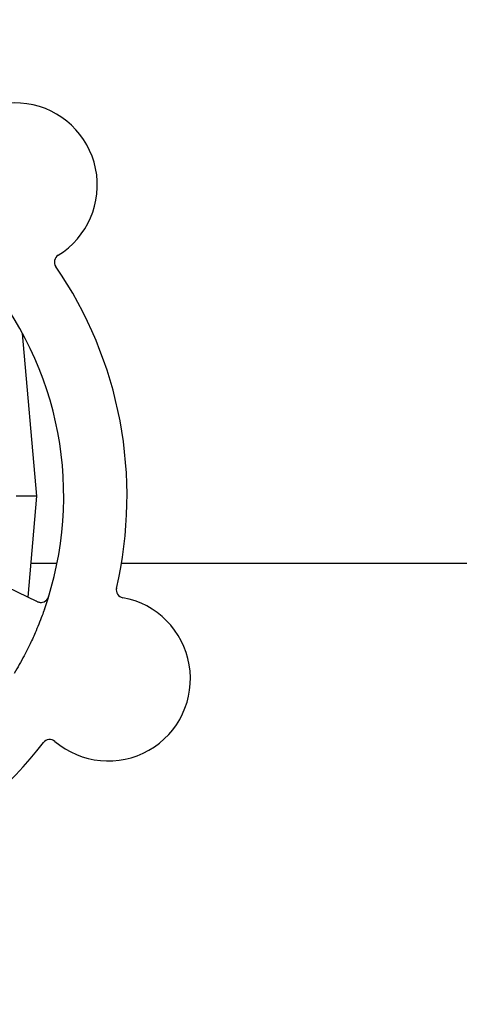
# Model space of a CAD drawing. Header units: inches. Extents: x 24 to 1128, y -69 to 748.
# Tile 24 of 256: x 123.16 to 124.9, y 213.31 to 217.19. Entities that reach past the tile are written whole.
import ezdxf

# ---------------------------------------------------------------- set-up
doc = ezdxf.new("R2010")
doc.units = ezdxf.units.IN
doc.header["$LTSCALE"] = 32
doc.header["$MEASUREMENT"] = 0
doc.layers.add('Dimension (ANSI)', color=7, linetype='Continuous', lineweight=25)
doc.layers.add('Visible (ANSI)', color=7, linetype='Continuous', lineweight=30)
doc.styles.add('Note Text (ANSI)', font='tahoma.ttf')
doc.dimstyles.new('SB Fraction-16 (ANSI)', dxfattribs={"dimscale": 32, "dimtxt": 0.125, "dimasz": 0.098425, "dimexe": 0.125, "dimexo": 0.0625, "dimgap": 0.031496, "dimtad": 0, "dimtih": 1, "dimtoh": 1, "dimdec": 4, "dimrnd": 1e-08, "dimzin": 0, "dimdsep": 46, "dimlunit": 5, "dimtxsty": 'Note Text (ANSI)', "dimcen": 0.09, "dimdle": 0.393701, "dimclrd": 256, "dimclre": 256, "dimclrt": 256, "dimadec": 0, "dimazin": 3, "dimtfac": 0.96, "dimtofl": 0, "dimtmove": 0, "dimatfit": 3, "dimfxl": 1, "dimfrac": 2, "dimtolj": 1, "dimtzin": 12, "dimlwd": -1, "dimlwe": -1, "dimarcsym": 0})

# ---------------------------------------------------------------- blocks, each defined once
blk = doc.blocks.new('*D15')
at = {"layer": 'Defpoints', "color": 0, "transparency": 16777216}
for p in [(162.2904, 468.9837), (60.65, 162.272), (120.1654, 162.272)]:
    blk.add_point(p, dxfattribs=at)
at = {"layer": 'Dimension (ANSI)', "transparency": 16777216}
for p, q in [((160.2904, 468.9837), (56.65, 468.9837)), ((60.65, 465.8341), (60.65, 319.1609)), ((60.65, 165.4216), (60.65, 312.0948)), ((118.1654, 162.272), (56.65, 162.272))]:
    blk.add_line(p, q, dxfattribs=at)
for points in [[(60.125, 465.8341), (61.1749, 465.8341), (60.65, 468.9837)], [(60.125, 165.4216), (61.1749, 165.4216), (60.65, 162.272)]]:
    blk.add_solid(points, dxfattribs=at)
at = {"layer": 'Dimension (ANSI)', "transparency": 16777216, "insert": (48.4472, 318.153), "char_height": 4, "attachment_point": 1, "style": 'Note Text (ANSI)'}
blk.add_mtext('\\A1;306 11/16', dxfattribs=at)

msp = doc.modelspace()

# ---------------------------------------------------------------- linework, layer by layer
at = {"layer": 'Visible (ANSI)'}
for p, q in [((123.22986, 215.3127), (123.17369, 215.95469)), ((123.22986, 215.3127), (123.14839, 215.3127)), ((123.1949, 214.91318), (123.22986, 215.3127)), ((123.23276, 214.89527), (122.8775, 215.06333)), ((123.30954, 215.04617), (123.20654, 215.04617)), ((125.06199, 215.04617), (123.56375, 215.04617))]:
    msp.add_line(p, q, dxfattribs=at)
for centre, radius, start, end in [((123.14378, 216.54048), 0.325, 301.56477, 151.80207), ((123.33027, 216.23694), 0.03125, 121.56477, 214.51231), ((121.98611, 215.3127), 1.35, 340.62287, 40.74397), ((121.98611, 215.3127), 1.6, 346.81714, 34.5497), ((123.57461, 214.94172), 0.03125, 166.85452, 259.80207), ((123.24612, 214.92352), 0.03125, 244.68342, 342.83549), ((123.51154, 214.59109), 0.325, 229.56477, 79.80207), ((121.98611, 215.3127), 1.6, 274.81714, 322.5497), ((123.28048, 214.31994), 0.03125, 49.56477, 142.51231)]:
    msp.add_arc(centre, radius, start, end, dxfattribs=at)
for points, knots in [([(123.269, 214.90223), (123.26919, 214.90244), (123.26943, 214.90271), (123.2702, 214.90364), (123.27076, 214.90438), (123.27193, 214.90612), (123.27259, 214.9072), (123.27359, 214.90916), (123.2739, 214.90979), (123.27464, 214.91139), (123.27507, 214.9124), (123.27593, 214.91457), (123.27635, 214.91576), (123.27698, 214.91762), (123.27721, 214.91832), (123.27764, 214.91971), (123.27785, 214.92039), (123.27806, 214.92108)], [0.051298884, 0.051298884, 0.051298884, 0.051298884, 0.057269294, 0.057269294, 0.069785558, 0.069785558, 0.083632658, 0.083632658, 0.089458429, 0.089458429, 0.097820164, 0.097820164, 0.107290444, 0.107290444, 0.113094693, 0.113094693, 0.118968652, 0.118968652, 0.118968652, 0.118968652]), ([(123.22543, 214.89874), (123.22628, 214.89833), (123.22714, 214.89793), (123.23049, 214.89638), (123.23299, 214.89531), (123.23729, 214.8938), (123.23917, 214.89328), (123.24229, 214.89263), (123.24373, 214.89244), (123.246, 214.8923), (123.24686, 214.89229), (123.24776, 214.89232), (123.24795, 214.89232), (123.24812, 214.89233)], [0, 0, 0, 0, 0.007248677, 0.007248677, 0.028564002, 0.028564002, 0.047482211, 0.047482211, 0.06536174, 0.06536174, 0.076705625, 0.076705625, 0.079955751, 0.079955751, 0.079955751, 0.079955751]), ([(123.25964, 214.86479), (123.25675, 214.85658), (123.25378, 214.84839), (123.24211, 214.81715), (123.23293, 214.7945), (123.2159, 214.75553), (123.20834, 214.73914), (123.19374, 214.70908), (123.1868, 214.69539), (123.16722, 214.65835), (123.1541, 214.63519), (123.14017, 214.61224)], [-0.73117437, -0.73117437, -0.73117437, -0.73117437, -0.66329539, -0.66329539, -0.47009836, -0.47009836, -0.32966499, -0.32966499, -0.20932583, -0.20932583, 0, 0, 0, 0])]:
    msp.add_open_spline(points, degree=3, knots=knots, dxfattribs=at)

# ---------------------------------------------------------------- dimensions: what is measured, and where the dimension line sits
at = {"layer": 'Dimension (ANSI)'}
dim = msp.add_linear_dim(base=(60.64998, 162.27197), p1=(162.29037, 468.98367), p2=(120.16537, 162.27197), angle=270, dimstyle='SB Fraction-16 (ANSI)', override={"dimgap": 0.031496, "dimdec": 4, "dimtol": 0, "dimlim": 0, "dimtp": 0, "dimtm": 0, "dimtdec": 2, "dimatfit": 1}, dxfattribs=at)
dim.commit()
dim.dimension.update_dxf_attribs({"geometry": '*D15', "text_midpoint": (60.64998, 315.62782), "dimtype": 160})

doc.saveas('drawing.dxf')
